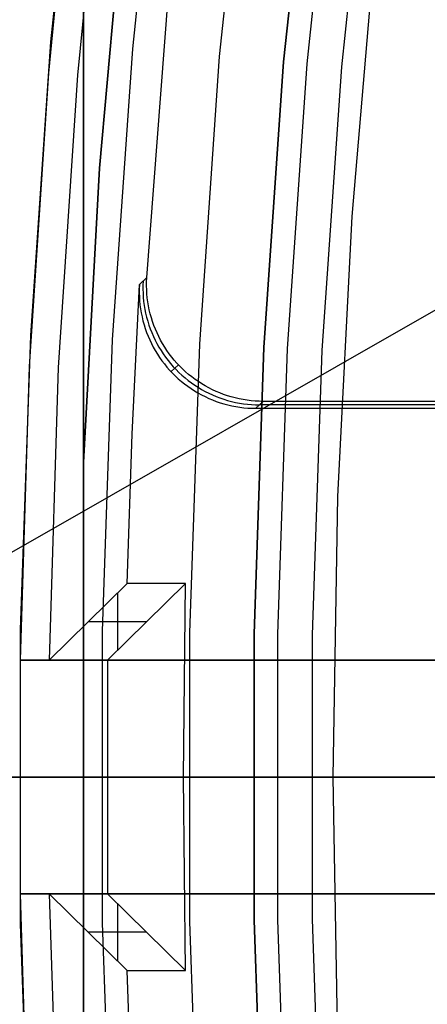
# Model space of a CAD drawing. Header units: millimetres. Extents: x 8929 to 10091, y -2708 to -1691.
# Tile 40 of 196: x 9436.98 to 9440.47, y -2060.07 to -2051.64. Entities that reach past the tile are written whole.
import ezdxf

# ---------------------------------------------------------------- set-up
doc = ezdxf.new("R2010")
doc.units = ezdxf.units.MM
for name, color, linetype in [('1', 7, 'Continuous'), ('COLOR EXT', 7, 'Continuous'), ('luz', 7, 'Continuous')]:
    doc.layers.add(name, color=color, linetype=linetype)

msp = doc.modelspace()

# ---------------------------------------------------------------- linework, layer by layer
at = {"layer": '1', "color": 7, "true_color": 0xffffff}
for p, q in [((9462.8723, -2041.3651, 34.8035), (9434.9805, -2057.3002, 34.8035)), ((9460.6469, -2058.1207, 69.7042), (9432.061, -2058.1207, 69.7042)), ((9510.1469, -2058.1207, 71.7042), (9434.3416, -2058.1207, 71.7042))]:
    msp.add_line(p, q, dxfattribs=at)
at = {"layer": 'COLOR EXT', "color": 30, "true_color": 0xff8d00}
for p, q in [((9437.2477, -2051.8281, 34.8035), (9437.5083, -2049.3216, 34.8035)), ((9437.2477, -2051.8281, 28.2035), (9437.5083, -2049.3216, 28.2035)), ((9437.4756, -2049.5947, 21.6035), (9437.2249, -2052.0972, 21.6035)), ((9437.7242, -2049.6214, -28.6965), (9437.4743, -2052.115, -28.6965)), ((9438.068, -2053.8464, 19.5035), (9438.2504, -2051.4523, 19.5035)), ((9437.0739, -2054.3422, 34.8035), (9437.2477, -2051.8281, 34.8035)), ((9437.0739, -2054.3422, 28.2035), (9437.2477, -2051.8281, 28.2035)), ((9437.2249, -2052.0972, 21.6035), (9437.0606, -2054.6069, 21.6035)), ((9437.4743, -2052.115, -28.6965), (9437.3105, -2054.6158, -28.6965)), ((9438.005, -2053.9066, 15.5035), (9438.068, -2053.8464, 19.5035)), ((9438.0365, -2053.8766, 17.5001), (9438.035, -2053.9112, 17.5006)), ((9438.0666, -2053.8811, 19.5035), (9438.068, -2053.8464, 19.5035)), ((9437.9416, -2055.1853, 15.5035), (9438.005, -2053.9066, 15.5035)), ((9438.0036, -2053.9413, 15.5035), (9438.0034, -2053.9759, 15.5035)), ((9438.005, -2053.9066, 15.5035), (9438.0036, -2053.9413, 15.5035)), ((9438.035, -2053.9112, 17.5006), (9438.0348, -2053.9459, 17.5011)), ((9438.0348, -2053.9459, 17.5011), (9438.0358, -2053.9805, 17.5016)), ((9438.0663, -2053.9157, 19.5035), (9438.0666, -2053.8811, 19.5035)), ((9438.0673, -2053.9504, 19.5035), (9438.0663, -2053.9157, 19.5035)), ((9438.0694, -2053.985, 19.5035), (9438.0673, -2053.9504, 19.5035)), ((9438.0034, -2053.9759, 15.5035), (9438.0044, -2054.0106, 15.5035)), ((9438.0044, -2054.0106, 15.5035), (9438.0065, -2054.0452, 15.5035)), ((9438.0065, -2054.0452, 15.5035), (9438.0099, -2054.0797, 15.5035)), ((9438.0358, -2053.9805, 17.5016), (9438.038, -2054.0151, 17.5021)), ((9438.038, -2054.0151, 17.5021), (9438.0413, -2054.0496, 17.5025)), ((9438.0728, -2054.0195, 19.5035), (9438.0694, -2053.985, 19.5035)), ((9438.0773, -2054.0539, 19.5035), (9438.0728, -2054.0195, 19.5035)), ((9438.0099, -2054.0797, 15.5035), (9438.0145, -2054.114, 15.5035)), ((9438.0145, -2054.114, 15.5035), (9438.0202, -2054.1482, 15.5035)), ((9438.0413, -2054.0496, 17.5025), (9438.0459, -2054.084, 17.503)), ((9438.0459, -2054.084, 17.503), (9438.0516, -2054.1182, 17.5034)), ((9438.0516, -2054.1182, 17.5034), (9438.0586, -2054.1521, 17.5038)), ((9438.083, -2054.0881, 19.5035), (9438.0773, -2054.0539, 19.5035)), ((9438.09, -2054.1221, 19.5035), (9438.083, -2054.0881, 19.5035)), ((9438.098, -2054.1558, 19.5035), (9438.09, -2054.1221, 19.5035)), ((9438.0202, -2054.1482, 15.5035), (9438.0272, -2054.1822, 15.5035)), ((9438.0272, -2054.1822, 15.5035), (9438.0353, -2054.2159, 15.5035)), ((9438.0353, -2054.2159, 15.5035), (9438.0445, -2054.2493, 15.5035)), ((9438.0586, -2054.1521, 17.5038), (9438.0667, -2054.1859, 17.5042)), ((9438.0667, -2054.1859, 17.5042), (9438.0759, -2054.2193, 17.5045)), ((9438.1073, -2054.1893, 19.5035), (9438.098, -2054.1558, 19.5035)), ((9438.1177, -2054.2223, 19.5035), (9438.1073, -2054.1893, 19.5035)), ((9438.0445, -2054.2493, 15.5035), (9438.055, -2054.2823, 15.5035)), ((9438.055, -2054.2823, 15.5035), (9438.0665, -2054.315, 15.5035)), ((9438.0759, -2054.2193, 17.5045), (9438.0864, -2054.2523, 17.5048)), ((9438.0864, -2054.2523, 17.5048), (9438.0979, -2054.285, 17.5052)), ((9438.0979, -2054.285, 17.5052), (9438.1106, -2054.3173, 17.5054)), ((9438.1293, -2054.255, 19.5035), (9438.1177, -2054.2223, 19.5035)), ((9438.1419, -2054.2873, 19.5035), (9438.1293, -2054.255, 19.5035)), ((9438.1557, -2054.3191, 19.5035), (9438.1419, -2054.2873, 19.5035)), ((9436.9869, -2056.8607, 34.8035), (9437.0739, -2054.3422, 34.8035)), ((9436.9869, -2056.8607, 28.2035), (9437.0739, -2054.3422, 28.2035)), ((9438.0665, -2054.315, 15.5035), (9438.0792, -2054.3472, 15.5035)), ((9438.0792, -2054.3472, 15.5035), (9438.093, -2054.379, 15.5035)), ((9438.093, -2054.379, 15.5035), (9438.1079, -2054.4103, 15.5035)), ((9438.1106, -2054.3173, 17.5054), (9438.1244, -2054.3491, 17.5057)), ((9438.1244, -2054.3491, 17.5057), (9438.1393, -2054.3804, 17.5059)), ((9438.1393, -2054.3804, 17.5059), (9438.1553, -2054.4111, 17.5061)), ((9438.1706, -2054.3505, 19.5035), (9438.1557, -2054.3191, 19.5035)), ((9438.1866, -2054.3812, 19.5035), (9438.1706, -2054.3505, 19.5035)), ((9438.2036, -2054.4115, 19.5035), (9438.1866, -2054.3812, 19.5035)), ((9438.1079, -2054.4103, 15.5035), (9438.1239, -2054.4411, 15.5035)), ((9438.1239, -2054.4411, 15.5035), (9438.1409, -2054.4713, 15.5035)), ((9438.1553, -2054.4111, 17.5061), (9438.1723, -2054.4413, 17.5063)), ((9438.1723, -2054.4413, 17.5063), (9438.1903, -2054.4709, 17.5065)), ((9438.2216, -2054.4411, 19.5035), (9438.2036, -2054.4115, 19.5035)), ((9438.2407, -2054.47, 19.5035), (9438.2216, -2054.4411, 19.5035)), ((9438.2608, -2054.4983, 19.5035), (9438.2407, -2054.47, 19.5035)), ((9438.1409, -2054.4713, 15.5035), (9438.159, -2054.5009, 15.5035)), ((9438.159, -2054.5009, 15.5035), (9438.1781, -2054.5298, 15.5035)), ((9438.1781, -2054.5298, 15.5035), (9438.1981, -2054.5581, 15.5035)), ((9438.1903, -2054.4709, 17.5065), (9438.2094, -2054.4999, 17.5066)), ((9438.2094, -2054.4999, 17.5066), (9438.2295, -2054.5282, 17.5067)), ((9438.2295, -2054.5282, 17.5067), (9438.2505, -2054.5557, 17.5068)), ((9438.2818, -2054.5259, 19.5035), (9438.2608, -2054.4983, 19.5035)), ((9438.3038, -2054.5527, 19.5035), (9438.2818, -2054.5259, 19.5035)), ((9438.3267, -2054.5788, 19.5035), (9438.3038, -2054.5527, 19.5035)), ((9437.0606, -2054.6069, 21.6035), (9436.9829, -2057.1207, 21.6035)), ((9437.3105, -2054.6158, -28.6965), (9437.2329, -2057.1207, -28.6965)), ((9438.1981, -2054.5581, 15.5035), (9438.2192, -2054.5856, 15.5035)), ((9438.2192, -2054.5856, 15.5035), (9438.2411, -2054.6124, 15.5035)), ((9438.2411, -2054.6124, 15.5035), (9438.264, -2054.6385, 15.5035)), ((9438.2505, -2054.5557, 17.5068), (9438.2725, -2054.5825, 17.5068)), ((9438.264, -2054.6385, 15.5035), (9438.2878, -2054.6637, 15.5035)), ((9438.2725, -2054.5825, 17.5068), (9438.2954, -2054.6086, 17.5068)), ((9438.3385, -2054.5915, 19.5035), (9438.2758, -2054.6512, 15.5035)), ((9438.2954, -2054.6086, 17.5068), (9438.3192, -2054.6338, 17.5068)), ((9438.3192, -2054.6338, 17.5068), (9438.3438, -2054.6582, 17.5068)), ((9438.3505, -2054.604, 19.5035), (9438.3267, -2054.5788, 19.5035)), ((9438.3751, -2054.6284, 19.5035), (9438.3505, -2054.604, 19.5035)), ((9438.4006, -2054.6519, 19.5035), (9438.3751, -2054.6284, 19.5035)), ((9438.2878, -2054.6637, 15.5035), (9438.3124, -2054.688, 15.5035)), ((9438.3124, -2054.688, 15.5035), (9438.3379, -2054.7115, 15.5035)), ((9438.3379, -2054.7115, 15.5035), (9438.3642, -2054.7342, 15.5035)), ((9438.3438, -2054.6582, 17.5068), (9438.3693, -2054.6817, 17.5068)), ((9438.3693, -2054.6817, 17.5068), (9438.3956, -2054.7043, 17.5067)), ((9438.3956, -2054.7043, 17.5067), (9438.4226, -2054.726, 17.5066)), ((9438.4268, -2054.6746, 19.5035), (9438.4006, -2054.6519, 19.5035)), ((9438.4539, -2054.6963, 19.5035), (9438.4268, -2054.6746, 19.5035)), ((9438.4817, -2054.717, 19.5035), (9438.4539, -2054.6963, 19.5035)), ((9438.5102, -2054.7368, 19.5035), (9438.4817, -2054.717, 19.5035)), ((9438.3642, -2054.7342, 15.5035), (9438.3912, -2054.7558, 15.5035)), ((9438.3912, -2054.7558, 15.5035), (9438.419, -2054.7766, 15.5035)), ((9438.419, -2054.7766, 15.5035), (9438.4475, -2054.7963, 15.5035)), ((9438.4226, -2054.726, 17.5066), (9438.4504, -2054.7468, 17.5065)), ((9438.4475, -2054.7963, 15.5035), (9438.4766, -2054.8151, 15.5035)), ((9438.4504, -2054.7468, 17.5065), (9438.4789, -2054.7665, 17.5063)), ((9438.4789, -2054.7665, 17.5063), (9438.508, -2054.7853, 17.5061)), ((9438.508, -2054.7853, 17.5061), (9438.5378, -2054.8031, 17.5059)), ((9438.5393, -2054.7556, 19.5035), (9438.5102, -2054.7368, 19.5035)), ((9438.5378, -2054.8031, 17.5059), (9438.5681, -2054.8198, 17.5057)), ((9438.5691, -2054.7734, 19.5035), (9438.5393, -2054.7556, 19.5035)), ((9438.5995, -2054.7901, 19.5035), (9438.5691, -2054.7734, 19.5035)), ((9438.6304, -2054.8057, 19.5035), (9438.5995, -2054.7901, 19.5035)), ((9438.6619, -2054.8203, 19.5035), (9438.6304, -2054.8057, 19.5035)), ((9438.4766, -2054.8151, 15.5035), (9438.5064, -2054.8328, 15.5035)), ((9438.5064, -2054.8328, 15.5035), (9438.5368, -2054.8495, 15.5035)), ((9438.5368, -2054.8495, 15.5035), (9438.5677, -2054.8652, 15.5035)), ((9438.5677, -2054.8652, 15.5035), (9438.5992, -2054.8797, 15.5035)), ((9438.5681, -2054.8198, 17.5057), (9438.5991, -2054.8354, 17.5054)), ((9438.5991, -2054.8354, 17.5054), (9438.6305, -2054.85, 17.5052)), ((9438.5992, -2054.8797, 15.5035), (9438.6311, -2054.8932, 15.5035)), ((9438.6305, -2054.85, 17.5052), (9438.6625, -2054.8634, 17.5048)), ((9438.6939, -2054.8338, 19.5035), (9438.6619, -2054.8203, 19.5035)), ((9438.6625, -2054.8634, 17.5048), (9438.6949, -2054.8758, 17.5045)), ((9438.7263, -2054.8461, 19.5035), (9438.6939, -2054.8338, 19.5035)), ((9438.6949, -2054.8758, 17.5045), (9438.7277, -2054.887, 17.5042)), ((9438.7591, -2054.8573, 19.5035), (9438.7263, -2054.8461, 19.5035)), ((9438.7277, -2054.887, 17.5042), (9438.7609, -2054.8971, 17.5038)), ((9438.7923, -2054.8674, 19.5035), (9438.7591, -2054.8573, 19.5035)), ((9438.8258, -2054.8763, 19.5035), (9438.7923, -2054.8674, 19.5035)), ((9438.8596, -2054.8841, 19.5035), (9438.8258, -2054.8763, 19.5035)), ((9438.8936, -2054.8906, 19.5035), (9438.8596, -2054.8841, 19.5035)), ((9438.9279, -2054.896, 19.5035), (9438.8936, -2054.8906, 19.5035)), ((9438.6311, -2054.8932, 15.5035), (9438.6635, -2054.9055, 15.5035)), ((9438.6635, -2054.9055, 15.5035), (9438.6963, -2054.9167, 15.5035)), ((9438.6963, -2054.9167, 15.5035), (9438.7295, -2054.9268, 15.5035)), ((9438.7295, -2054.9268, 15.5035), (9438.763, -2054.9357, 15.5035)), ((9438.7609, -2054.8971, 17.5038), (9438.7944, -2054.906, 17.5034)), ((9438.763, -2054.9357, 15.5035), (9438.7967, -2054.9434, 15.5035)), ((9438.7944, -2054.906, 17.5034), (9438.8281, -2054.9138, 17.503)), ((9438.7967, -2054.9434, 15.5035), (9438.8308, -2054.95, 15.5035)), ((9438.8281, -2054.9138, 17.503), (9438.8622, -2054.9203, 17.5025)), ((9438.8308, -2054.95, 15.5035), (9438.865, -2054.9554, 15.5035)), ((9438.8622, -2054.9203, 17.5025), (9438.8964, -2054.9257, 17.5021)), ((9438.865, -2054.9554, 15.5035), (9438.8994, -2054.9596, 15.5035)), ((9438.8964, -2054.9257, 17.5021), (9438.9308, -2054.9299, 17.5016)), ((9438.8994, -2054.9596, 15.5035), (9438.934, -2054.9626, 15.5035)), ((9438.9623, -2054.9002, 19.5035), (9438.9279, -2054.896, 19.5035)), ((9438.9308, -2054.9299, 17.5016), (9438.9654, -2054.9329, 17.5011)), ((9438.934, -2054.9626, 15.5035), (9438.9686, -2054.9644, 15.5035)), ((9438.9969, -2054.9032, 19.5035), (9438.9623, -2054.9002, 19.5035)), ((9438.9654, -2054.9329, 17.5011), (9439, -2054.9348, 17.5006)), ((9438.9686, -2054.9644, 15.5035), (9439.0032, -2054.965, 15.5035)), ((9439.0315, -2054.905, 19.5035), (9438.9969, -2054.9032, 19.5035)), ((9439, -2054.9348, 17.5006), (9439.0346, -2054.9354, 17.5001)), ((9439.0032, -2054.965, 15.5035), (9439.0662, -2054.9056, 19.5035)), ((9439.0032, -2054.965, 15.5035), (9444.6675, -2054.965, 15.5035)), ((9439.0662, -2054.9056, 19.5035), (9439.0315, -2054.905, 19.5035)), ((9444.6981, -2054.9353, 17.5035), (9439.0347, -2054.9353, 17.5035)), ((9444.7288, -2054.9056, 19.5035), (9439.0662, -2054.9056, 19.5035)), ((9437.9008, -2056.465, 15.5035), (9437.9416, -2055.1853, 15.5035)), ((9437.2329, -2057.1207, -28.6965), (9437.9008, -2056.465, 15.5035)), ((9438.4009, -2056.465, 15.5035), (9437.7329, -2057.1207, -28.6965)), ((9438.4009, -2056.465, 15.5035), (9437.9008, -2056.465, 15.5035)), ((9438.3818, -2058.1207, 15.5035), (9438.4009, -2056.465, 15.5035)), ((9437.8169, -2056.547, 9.9744), (9437.8169, -2057.038, -23.1175)), ((9438.0661, -2056.7929, -6.5965), (9437.5661, -2056.7929, -6.5965)), ((9436.9869, -2059.3808, 34.8035), (9436.9869, -2056.8607, 34.8035)), ((9436.9869, -2059.3808, 28.2035), (9436.9869, -2056.8607, 28.2035)), ((9436.9829, -2057.1207, 25.6035), (9436.9829, -2059.1207, 25.6035)), ((9436.9829, -2057.1207, 21.6035), (9436.9829, -2057.1207, 25.6035)), ((9436.9829, -2057.1207, 21.6035), (9474.99, -2057.1207, 21.6035)), ((9474.99, -2057.1207, 25.6035), (9436.9829, -2057.1207, 25.6035)), ((9436.9829, -2057.1207, 23.6035), (9474.99, -2057.1207, 23.6035)), ((9437.2329, -2057.1207, -28.6965), (9437.7329, -2057.1207, -28.6965)), ((9437.7329, -2057.1207, -28.6965), (9437.7329, -2059.1207, -28.6965)), ((9437.726, -2058.1207, -28.6965), (9436.126, -2058.1207, -28.6965)), ((9474.976, -2058.1207, 25.6035), (9436.976, -2058.1207, 25.6035)), ((9438.3818, -2058.1207, 15.5035), (9437.726, -2058.1207, -28.6965)), ((9438.4009, -2059.7765, 15.5035), (9438.3818, -2058.1207, 15.5035)), ((9445.6318, -2058.1207, 15.5035), (9438.3818, -2058.1207, 15.5035)), ((9474.9906, -2059.1207, 21.6035), (9436.9829, -2059.1207, 21.6035)), ((9436.9829, -2059.1207, 21.6035), (9437.0606, -2061.6346, 21.6035)), ((9436.9829, -2059.1207, 25.6035), (9436.9829, -2059.1207, 21.6035)), ((9436.9829, -2059.1207, 25.6035), (9474.9906, -2059.1207, 25.6035)), ((9474.9906, -2059.1207, 23.6035), (9436.9829, -2059.1207, 23.6035)), ((9437.2329, -2059.1207, -28.6965), (9437.3105, -2061.6257, -28.6965)), ((9437.7329, -2059.1207, -28.6965), (9437.2329, -2059.1207, -28.6965)), ((9437.9008, -2059.7765, 15.5035), (9437.2329, -2059.1207, -28.6965)), ((9437.7329, -2059.1207, -28.6965), (9438.4009, -2059.7765, 15.5035)), ((9437.8169, -2059.2035, -23.1175), (9437.8169, -2059.6945, 9.9744)), ((9437.0739, -2061.8993, 34.8035), (9436.9869, -2059.3808, 34.8035)), ((9437.0739, -2061.8993, 28.2035), (9436.9869, -2059.3808, 28.2035)), ((9438.0661, -2059.4486, -6.5965), (9437.5661, -2059.4486, -6.5965)), ((9437.9416, -2061.0561, 15.5035), (9437.9008, -2059.7765, 15.5035)), ((9437.9008, -2059.7765, 15.5035), (9438.4009, -2059.7765, 15.5035))]:
    msp.add_line(p, q, dxfattribs=at)
at = {"layer": 'luz', "color": 7, "true_color": 0xffffff}
for p, q in [((9437.526, -2048.892, -26.0465), (9437.526, -2068.4703, -26.0465)), ((9438.2032, -2049.4059, -30.6965), (9437.9451, -2051.8885, -30.6965)), ((9438.6923, -2051.9531, -31.2181), (9438.9477, -2049.4963, -31.2181)), ((9439.2403, -2052.0005, -25.9568), (9439.4937, -2049.5626, -25.9568)), ((9439.2403, -2052.0005, -23.1965), (9439.4937, -2049.5626, -23.1965)), ((9439.4937, -2049.5626, -24.5766), (9439.2403, -2052.0005, -24.5766)), ((9439.6922, -2049.5868, -30.6965), (9439.4395, -2052.0178, -30.6965)), ((9439.7384, -2052.0436, -26.4568), (9439.99, -2049.6229, -26.4568)), ((9437.8887, -2050.3963, -25.727), (9437.6636, -2052.9093, -25.7176)), ((9437.8887, -2050.3963, -23.727), (9437.6636, -2052.9093, -23.7176)), ((9437.6636, -2052.9093, -26.7176), (9437.8887, -2050.3963, -26.727)), ((9437.6636, -2052.9093, -24.7176), (9437.8887, -2050.3963, -24.727)), ((9437.8887, -2050.3963, -23.1965), (9437.6636, -2052.9093, -23.1965)), ((9437.6636, -2052.9093, -28.8965), (9437.8887, -2050.3963, -28.8965)), ((9437.8887, -2050.3963, -23.6907), (9437.6636, -2052.9093, -23.6907)), ((9437.8887, -2050.3963, -25.4467), (9437.6636, -2052.9093, -25.4467)), ((9437.8887, -2050.3963, -27.8025), (9437.6636, -2052.9093, -27.8025)), ((9440.0301, -2050.9301, -26.4211), (9439.8254, -2053.3223, -26.4211)), ((9437.526, -2051.4896, -23.8719), (9437.526, -2055.4286, -23.7085)), ((9437.526, -2051.4896, -25.8719), (9437.526, -2055.4286, -25.7085)), ((9437.526, -2055.4286, -24.7085), (9437.526, -2051.4901, -24.5801)), ((9437.526, -2055.4286, -26.7085), (9437.526, -2051.4901, -26.5801)), ((9437.9451, -2051.8885, -30.6965), (9437.7729, -2054.3784, -30.6965)), ((9438.5219, -2054.4172, -31.2181), (9438.6923, -2051.9531, -31.2181)), ((9439.0712, -2054.4457, -25.9568), (9439.2403, -2052.0005, -25.9568)), ((9439.0712, -2054.4457, -23.1965), (9439.2403, -2052.0005, -23.1965)), ((9439.2403, -2052.0005, -24.5766), (9439.0712, -2054.4457, -24.5766)), ((9439.4395, -2052.0178, -30.6965), (9439.2709, -2054.456, -30.6965)), ((9439.5705, -2054.4716, -26.4568), (9439.7384, -2052.0436, -26.4568)), ((9437.6636, -2052.9093, -25.7176), (9437.526, -2055.4286, -25.7085)), ((9437.6636, -2052.9093, -23.7176), (9437.526, -2055.4286, -23.7085)), ((9437.526, -2055.4286, -26.7085), (9437.6636, -2052.9093, -26.7176)), ((9437.526, -2055.4286, -24.7085), (9437.6636, -2052.9093, -24.7176)), ((9437.6636, -2052.9093, -23.1965), (9437.526, -2055.4286, -23.1965)), ((9437.526, -2055.4286, -28.8965), (9437.6636, -2052.9093, -28.8965)), ((9437.6636, -2052.9093, -23.6907), (9437.526, -2055.4286, -23.6907)), ((9437.6636, -2052.9093, -25.4467), (9437.526, -2055.4286, -25.4467)), ((9437.6636, -2052.9093, -27.8025), (9437.526, -2055.4286, -27.8025)), ((9439.8254, -2053.3223, -26.4211), (9439.7025, -2055.7201, -26.4211)), ((9437.7729, -2054.3784, -30.6965), (9437.6868, -2056.8728, -30.6965)), ((9438.4367, -2056.8857, -31.2181), (9438.5219, -2054.4172, -31.2181)), ((9438.9866, -2056.8952, -25.9568), (9439.0712, -2054.4457, -25.9568)), ((9438.9866, -2056.8952, -23.1965), (9439.0712, -2054.4457, -23.1965)), ((9439.0712, -2054.4457, -24.5766), (9438.9866, -2056.8952, -24.5766)), ((9439.2709, -2054.456, -30.6965), (9439.1866, -2056.8987, -30.6965)), ((9439.4865, -2056.9039, -26.4568), (9439.5705, -2054.4716, -26.4568)), ((9437.526, -2055.4286, -23.7085), (9437.526, -2055.4286, -23.1965)), ((9437.526, -2055.4286, -25.7085), (9437.526, -2055.4286, -24.7085)), ((9437.526, -2055.4286, -28.8965), (9437.526, -2055.4286, -26.7085)), ((9437.526, -2060.8129, -28.8965), (9437.526, -2055.4286, -28.8965)), ((9437.526, -2055.4286, -23.1965), (9437.526, -2060.8129, -23.1965)), ((9439.7025, -2055.7201, -26.4211), (9439.6615, -2058.1207, -26.4211)), ((9437.6868, -2056.8728, -30.6965), (9437.6868, -2059.3687, -30.6965)), ((9438.4367, -2059.3557, -31.2181), (9438.4367, -2056.8857, -31.2181)), ((9438.9866, -2059.3463, -25.9568), (9438.9866, -2056.8952, -25.9568)), ((9438.9866, -2059.3463, -23.1965), (9438.9866, -2056.8952, -23.1965)), ((9438.9866, -2056.8952, -24.5766), (9438.9866, -2059.3463, -24.5766)), ((9439.1866, -2056.8987, -30.6965), (9439.1866, -2059.3428, -30.6965)), ((9439.4865, -2059.3376, -26.4568), (9439.4865, -2056.9039, -26.4568)), ((9436.476, -2058.1207, -30.6965), (9437.676, -2058.1207, -30.6965)), ((9436.476, -2058.1207, -28.8965), (9437.526, -2058.1207, -28.8965)), ((9437.526, -2058.1207, -23.1965), (9437.526, -2058.1207, -28.8965)), ((9437.526, -2058.1207, -23.1965), (9438.976, -2058.1207, -23.1965)), ((9437.676, -2058.1207, -30.6965), (9437.6861, -2058.1207, -30.7224)), ((9437.6861, -2058.1207, -30.7224), (9437.6971, -2058.1207, -30.7479)), ((9437.6971, -2058.1207, -30.7479), (9437.709, -2058.1207, -30.773)), ((9437.709, -2058.1207, -30.773), (9437.7218, -2058.1207, -30.7976)), ((9437.7218, -2058.1207, -30.7976), (9437.7354, -2058.1207, -30.8219)), ((9437.7354, -2058.1207, -30.8219), (9437.7498, -2058.1207, -30.8456)), ((9437.7498, -2058.1207, -30.8456), (9437.7651, -2058.1207, -30.8688)), ((9437.7651, -2058.1207, -30.8688), (9437.7811, -2058.1207, -30.8915)), ((9437.7811, -2058.1207, -30.8915), (9437.7979, -2058.1207, -30.9136)), ((9437.7979, -2058.1207, -30.9136), (9437.8155, -2058.1207, -30.9351)), ((9437.8155, -2058.1207, -30.9351), (9437.8338, -2058.1207, -30.956)), ((9437.8338, -2058.1207, -30.956), (9437.8529, -2058.1207, -30.9762)), ((9437.8529, -2058.1207, -30.9762), (9437.8726, -2058.1207, -30.9958)), ((9437.8726, -2058.1207, -30.9958), (9437.893, -2058.1207, -31.0146)), ((9437.893, -2058.1207, -31.0146), (9437.914, -2058.1207, -31.0328)), ((9437.914, -2058.1207, -31.0328), (9437.9357, -2058.1207, -31.0502)), ((9437.9357, -2058.1207, -31.0502), (9437.9579, -2058.1207, -31.0668)), ((9437.9579, -2058.1207, -31.0668), (9437.9807, -2058.1207, -31.0827)), ((9437.9807, -2058.1207, -31.0827), (9438.004, -2058.1207, -31.0978)), ((9438.004, -2058.1207, -31.0978), (9438.0279, -2058.1207, -31.112)), ((9438.0279, -2058.1207, -31.112), (9438.0522, -2058.1207, -31.1254)), ((9438.0522, -2058.1207, -31.1254), (9438.077, -2058.1207, -31.138)), ((9438.077, -2058.1207, -31.138), (9438.1022, -2058.1207, -31.1496)), ((9438.1022, -2058.1207, -31.1496), (9438.1278, -2058.1207, -31.1604)), ((9438.1278, -2058.1207, -31.1604), (9438.1538, -2058.1207, -31.1703)), ((9438.1538, -2058.1207, -31.1703), (9438.18, -2058.1207, -31.1793)), ((9438.18, -2058.1207, -31.1793), (9438.2066, -2058.1207, -31.1874)), ((9438.2066, -2058.1207, -31.1874), (9438.2335, -2058.1207, -31.1946)), ((9438.2335, -2058.1207, -31.1946), (9438.2605, -2058.1207, -31.2008)), ((9438.2605, -2058.1207, -31.2008), (9438.2878, -2058.1207, -31.2061)), ((9438.2878, -2058.1207, -31.2061), (9438.3152, -2058.1207, -31.2104)), ((9438.3152, -2058.1207, -31.2104), (9438.3428, -2058.1207, -31.2138)), ((9438.3428, -2058.1207, -31.2138), (9438.3705, -2058.1207, -31.2162)), ((9438.3705, -2058.1207, -31.2162), (9438.3982, -2058.1207, -31.2176)), ((9438.3982, -2058.1207, -31.2176), (9438.426, -2058.1207, -31.2181)), ((9438.426, -2058.1207, -31.2181), (9438.4538, -2058.1207, -31.2176)), ((9438.4538, -2058.1207, -31.2176), (9438.4815, -2058.1207, -31.2162)), ((9438.4815, -2058.1207, -31.2162), (9438.5092, -2058.1207, -31.2138)), ((9438.5092, -2058.1207, -31.2138), (9438.5368, -2058.1207, -31.2104)), ((9438.5368, -2058.1207, -31.2104), (9438.5642, -2058.1207, -31.2061)), ((9438.5642, -2058.1207, -31.2061), (9438.5915, -2058.1207, -31.2008)), ((9438.5915, -2058.1207, -31.2008), (9438.6186, -2058.1207, -31.1946)), ((9438.6186, -2058.1207, -31.1946), (9438.6454, -2058.1207, -31.1874)), ((9438.6454, -2058.1207, -31.1874), (9438.672, -2058.1207, -31.1793)), ((9438.672, -2058.1207, -31.1793), (9438.6983, -2058.1207, -31.1703)), ((9438.6983, -2058.1207, -31.1703), (9438.7242, -2058.1207, -31.1604)), ((9438.7242, -2058.1207, -31.1604), (9438.7498, -2058.1207, -31.1496)), ((9438.7498, -2058.1207, -31.1496), (9438.775, -2058.1207, -31.138)), ((9438.775, -2058.1207, -31.138), (9438.7998, -2058.1207, -31.1254)), ((9438.7998, -2058.1207, -31.1254), (9438.8241, -2058.1207, -31.112)), ((9438.8241, -2058.1207, -31.112), (9438.848, -2058.1207, -31.0978)), ((9438.848, -2058.1207, -31.0978), (9438.8713, -2058.1207, -31.0827)), ((9438.8713, -2058.1207, -31.0827), (9438.8941, -2058.1207, -31.0668)), ((9438.8941, -2058.1207, -31.0668), (9438.9164, -2058.1207, -31.0502)), ((9438.9164, -2058.1207, -31.0502), (9438.938, -2058.1207, -31.0328)), ((9438.938, -2058.1207, -31.0328), (9438.959, -2058.1207, -31.0146)), ((9438.959, -2058.1207, -31.0146), (9438.9794, -2058.1207, -30.9958)), ((9438.976, -2058.1207, -25.9568), (9438.9763, -2058.1207, -25.9742)), ((9438.976, -2058.1207, -25.9568), (9438.976, -2058.1207, -23.1965)), ((9438.9763, -2058.1207, -25.9742), (9438.9772, -2058.1207, -25.9916)), ((9438.9772, -2058.1207, -25.9916), (9438.9787, -2058.1207, -26.0089)), ((9438.9787, -2058.1207, -26.0089), (9438.9809, -2058.1207, -26.0262)), ((9438.9794, -2058.1207, -30.9958), (9438.9992, -2058.1207, -30.9762)), ((9438.9809, -2058.1207, -26.0262), (9438.9836, -2058.1207, -26.0434)), ((9438.9836, -2058.1207, -26.0434), (9438.9869, -2058.1207, -26.0605)), ((9438.9869, -2058.1207, -26.0605), (9438.9908, -2058.1207, -26.0775)), ((9438.9908, -2058.1207, -26.0775), (9438.9953, -2058.1207, -26.0943)), ((9438.9953, -2058.1207, -26.0943), (9439.0004, -2058.1207, -26.111)), ((9438.9992, -2058.1207, -30.9762), (9439.0182, -2058.1207, -30.956)), ((9439.0004, -2058.1207, -26.111), (9439.006, -2058.1207, -26.1275)), ((9439.006, -2058.1207, -26.1275), (9439.0123, -2058.1207, -26.1437)), ((9439.0123, -2058.1207, -26.1437), (9439.0191, -2058.1207, -26.1598)), ((9439.0182, -2058.1207, -30.956), (9439.0365, -2058.1207, -30.9351)), ((9439.0191, -2058.1207, -26.1598), (9439.0264, -2058.1207, -26.1756)), ((9439.0264, -2058.1207, -26.1756), (9439.0343, -2058.1207, -26.1911)), ((9439.0343, -2058.1207, -26.1911), (9439.0427, -2058.1207, -26.2063)), ((9439.0365, -2058.1207, -30.9351), (9439.0541, -2058.1207, -30.9136)), ((9439.0427, -2058.1207, -26.2063), (9439.0517, -2058.1207, -26.2213)), ((9439.0517, -2058.1207, -26.2213), (9439.0612, -2058.1207, -26.2359)), ((9439.0541, -2058.1207, -30.9136), (9439.0709, -2058.1207, -30.8915)), ((9439.0612, -2058.1207, -26.2359), (9439.0711, -2058.1207, -26.2502)), ((9439.0709, -2058.1207, -30.8915), (9439.087, -2058.1207, -30.8688)), ((9439.0711, -2058.1207, -26.2502), (9439.0816, -2058.1207, -26.2641)), ((9439.0816, -2058.1207, -26.2641), (9439.0925, -2058.1207, -26.2776)), ((9439.087, -2058.1207, -30.8688), (9439.1022, -2058.1207, -30.8456)), ((9439.0925, -2058.1207, -26.2776), (9439.1039, -2058.1207, -26.2908)), ((9439.1022, -2058.1207, -30.8456), (9439.1166, -2058.1207, -30.8219)), ((9439.1039, -2058.1207, -26.2908), (9439.1158, -2058.1207, -26.3036)), ((9439.1158, -2058.1207, -26.3036), (9439.1281, -2058.1207, -26.3159)), ((9439.1166, -2058.1207, -30.8219), (9439.1302, -2058.1207, -30.7976)), ((9439.1281, -2058.1207, -26.3159), (9439.1408, -2058.1207, -26.3278)), ((9439.1302, -2058.1207, -30.7976), (9439.143, -2058.1207, -30.773)), ((9439.1408, -2058.1207, -26.3278), (9439.1539, -2058.1207, -26.3392)), ((9439.143, -2058.1207, -30.773), (9439.1549, -2058.1207, -30.7479)), ((9439.1539, -2058.1207, -26.3392), (9439.1675, -2058.1207, -26.3502)), ((9439.1549, -2058.1207, -30.7479), (9439.1659, -2058.1207, -30.7224)), ((9439.1659, -2058.1207, -30.7224), (9439.176, -2058.1207, -30.6965)), ((9439.1675, -2058.1207, -26.3502), (9439.1813, -2058.1207, -26.3607)), ((9439.176, -2058.1207, -30.6965), (9439.2033, -2058.1207, -30.6266)), ((9439.1813, -2058.1207, -26.3607), (9439.1956, -2058.1207, -26.3708)), ((9439.1956, -2058.1207, -26.3708), (9439.2102, -2058.1207, -26.3803)), ((9439.2033, -2058.1207, -30.6266), (9439.233, -2058.1207, -30.5578)), ((9439.2102, -2058.1207, -26.3803), (9439.2251, -2058.1207, -26.3893)), ((9439.2251, -2058.1207, -26.3893), (9439.2403, -2058.1207, -26.3977)), ((9439.233, -2058.1207, -30.5578), (9439.2651, -2058.1207, -30.49)), ((9439.2403, -2058.1207, -26.3977), (9439.2558, -2058.1207, -26.4057)), ((9439.2558, -2058.1207, -26.4057), (9439.2716, -2058.1207, -26.4131)), ((9439.2651, -2058.1207, -30.49), (9439.2996, -2058.1207, -30.4234)), ((9439.2716, -2058.1207, -26.4131), (9439.2876, -2058.1207, -26.4199)), ((9439.2876, -2058.1207, -26.4199), (9439.3038, -2058.1207, -26.4262)), ((9439.2996, -2058.1207, -30.4234), (9439.3363, -2058.1207, -30.358)), ((9439.3038, -2058.1207, -26.4262), (9439.3203, -2058.1207, -26.4319)), ((9439.3203, -2058.1207, -26.4319), (9439.3369, -2058.1207, -26.4371)), ((9439.3363, -2058.1207, -30.358), (9439.3753, -2058.1207, -30.2939)), ((9439.3369, -2058.1207, -26.4371), (9439.3538, -2058.1207, -26.4416)), ((9439.3538, -2058.1207, -26.4416), (9439.3707, -2058.1207, -26.4456)), ((9439.3707, -2058.1207, -26.4456), (9439.3878, -2058.1207, -26.4489)), ((9439.3753, -2058.1207, -30.2939), (9439.4165, -2058.1207, -30.2312)), ((9439.3878, -2058.1207, -26.4489), (9439.405, -2058.1207, -26.4517)), ((9439.405, -2058.1207, -26.4517), (9439.4223, -2058.1207, -26.4539)), ((9439.4165, -2058.1207, -30.2312), (9439.4598, -2058.1207, -30.17)), ((9439.4223, -2058.1207, -26.4539), (9439.4396, -2058.1207, -26.4555)), ((9439.4396, -2058.1207, -26.4555), (9439.457, -2058.1207, -26.4564)), ((9439.457, -2058.1207, -26.4564), (9439.4744, -2058.1207, -26.4568)), ((9439.4598, -2058.1207, -30.17), (9439.5052, -2058.1207, -30.1103)), ((9439.4744, -2058.1207, -26.4568), (9439.4918, -2058.1207, -26.4565)), ((9439.4918, -2058.1207, -26.4565), (9439.5092, -2058.1207, -26.4557)), ((9439.5052, -2058.1207, -30.1103), (9439.5527, -2058.1207, -30.0522)), ((9439.5092, -2058.1207, -26.4557), (9439.5266, -2058.1207, -26.4542)), ((9439.5266, -2058.1207, -26.4542), (9439.5439, -2058.1207, -26.4522)), ((9439.5439, -2058.1207, -26.4522), (9439.5611, -2058.1207, -26.4495)), ((9439.5527, -2058.1207, -30.0522), (9439.6022, -2058.1207, -29.9958)), ((9439.5611, -2058.1207, -26.4495), (9439.5782, -2058.1207, -26.4462)), ((9439.5782, -2058.1207, -26.4462), (9439.5952, -2058.1207, -26.4424)), ((9439.5952, -2058.1207, -26.4424), (9439.612, -2058.1207, -26.4379)), ((9439.6022, -2058.1207, -29.9958), (9439.6536, -2058.1207, -29.9412)), ((9439.612, -2058.1207, -26.4379), (9439.6287, -2058.1207, -26.4329)), ((9439.6287, -2058.1207, -26.4329), (9439.6452, -2058.1207, -26.4273)), ((9439.6452, -2058.1207, -26.4273), (9439.6615, -2058.1207, -26.4211)), ((9439.6536, -2058.1207, -29.9412), (9439.7068, -2058.1207, -29.8884)), ((9439.6615, -2058.1207, -26.4211), (9445.7837, -2058.1207, -24.0973)), ((9439.6615, -2058.1207, -26.4211), (9439.7025, -2060.5214, -26.4211)), ((9439.7068, -2058.1207, -29.8884), (9439.7619, -2058.1207, -29.8375)), ((9439.7619, -2058.1207, -29.8375), (9439.8187, -2058.1207, -29.7885)), ((9439.8187, -2058.1207, -29.7885), (9439.8771, -2058.1207, -29.7415)), ((9439.8771, -2058.1207, -29.7415), (9439.9372, -2058.1207, -29.6966)), ((9439.9372, -2058.1207, -29.6966), (9439.9988, -2058.1207, -29.6538)), ((9439.9988, -2058.1207, -29.6538), (9440.0618, -2058.1207, -29.6131)), ((9440.0618, -2058.1207, -29.6131), (9440.1262, -2058.1207, -29.5747)), ((9440.1262, -2058.1207, -29.5747), (9440.1919, -2058.1207, -29.5385)), ((9440.1919, -2058.1207, -29.5385), (9440.2588, -2058.1207, -29.5046)), ((9440.2588, -2058.1207, -29.5046), (9440.3269, -2058.1207, -29.4731)), ((9440.3269, -2058.1207, -29.4731), (9440.396, -2058.1207, -29.4439)), ((9440.396, -2058.1207, -29.4439), (9440.4661, -2058.1207, -29.4172)), ((9440.4661, -2058.1207, -29.4172), (9440.5371, -2058.1207, -29.3929)), ((9438.5219, -2061.8243, -31.2181), (9438.4367, -2059.3557, -31.2181)), ((9439.0712, -2061.7958, -25.9568), (9438.9866, -2059.3463, -25.9568)), ((9439.0712, -2061.7958, -23.1965), (9438.9866, -2059.3463, -23.1965)), ((9438.9866, -2059.3463, -24.5766), (9439.0712, -2061.7958, -24.5766)), ((9439.1866, -2059.3428, -30.6965), (9439.2709, -2061.7855, -30.6965)), ((9439.5705, -2061.7699, -26.4568), (9439.4865, -2059.3376, -26.4568)), ((9437.6868, -2059.3687, -30.6965), (9437.7729, -2061.8631, -30.6965))]:
    msp.add_line(p, q, dxfattribs=at)

doc.saveas('drawing.dxf')
